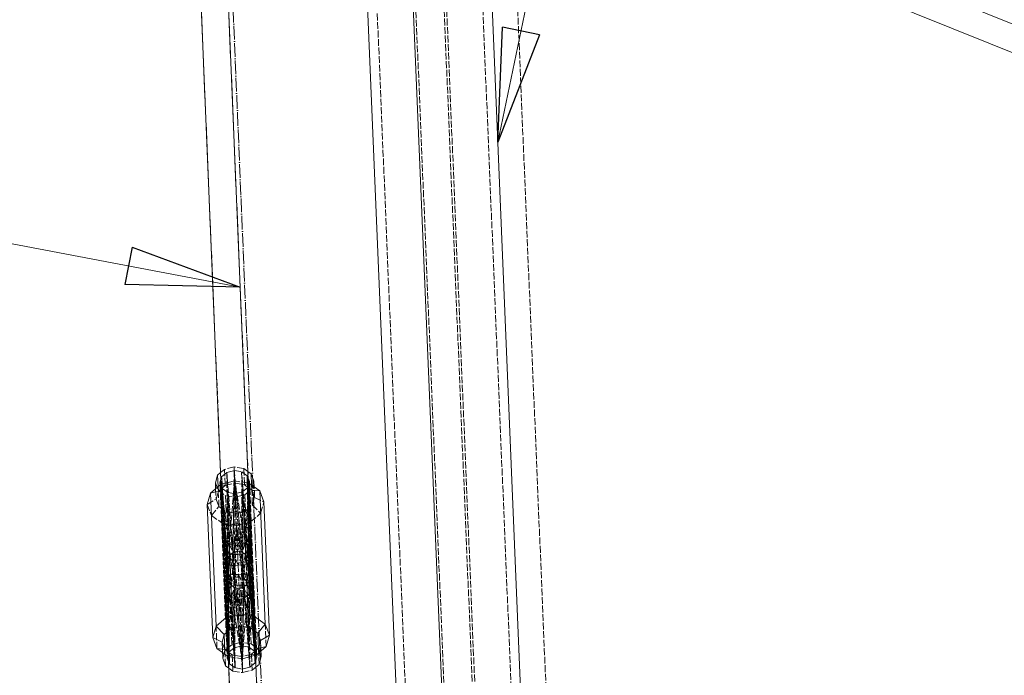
# Model space of a CAD drawing. Header units: millimetres. Extents: x -15129 to 9171, y -18789 to 5877.
# Tile 66 of 256: x -11658 to -11225, y -12126 to -11837. Entities that reach past the tile are written whole.
import ezdxf

# ---------------------------------------------------------------- set-up
doc = ezdxf.new("R2010")
doc.units = ezdxf.units.MM
doc.linetypes.add('ACAD_ISO02W100', pattern=[15, 12, -3])
doc.linetypes.add('ACAD_ISO04W100', pattern=[30, 24, -3, 0, -3])
for name, color, linetype in [('AS_Belki', 145, 'Continuous'), ('AS_Czesci specjalne', 31, 'Continuous'), ('AS_Sciany betonowe', 252, 'Continuous'), ('AS_Siatki', 72, 'Continuous')]:
    doc.layers.add(name, color=color, linetype=linetype)

msp = doc.modelspace()

# ---------------------------------------------------------------- linework, layer by layer
at = {"color": 7, "lineweight": 13}
for p, q in [((-11447.81, -11891.14), (-11347.71, -11410.76)), ((-11561.03, -11954.83), (-11904.73, -11889.5))]:
    msp.add_line(p, q, dxfattribs=at)
at = {"color": 0, "linetype": 'ByBlock', "lineweight": -2}
for p, q in [((-11447.81, -11891.14), (-11445.77, -11840.49)), ((-11429.45, -11843.89), (-11445.77, -11840.49)), ((-11429.45, -11843.89), (-11447.81, -11891.14)), ((-11608.59, -11937.31), (-11611.7, -11953.68)), ((-11608.59, -11937.31), (-11561.03, -11954.83)), ((-11561.03, -11954.83), (-11611.7, -11953.68))]:
    msp.add_line(p, q, dxfattribs=at)
at = {"layer": 'AS_Belki', "color": 84, "linetype": 'ACAD_ISO02W100', "lineweight": 13, "ltscale": 0.25}
for p, q in [((-11420.81, -12637.12), (-11460.24, -11691.48)), ((-11506.54, -11695.91), (-11467.32, -12636.55)), ((-11450.23, -12638.34), (-11489.66, -11692.71)), ((-11437.79, -12637.82), (-11477.22, -11692.19)), ((-11436.7, -12637.78), (-11476.13, -11692.14)), ((-11581.35, -11755.51), (-11564.09, -12169.5)), ((-11556.5, -12063.48), (-11569.37, -11755.01)), ((-11569.64, -12036.44), (-11568.49, -12063.98)), ((-11552.1, -12168.91), (-11555.21, -12094.33)), ((-11567.2, -12094.83), (-11566.3, -12116.5))]:
    msp.add_line(p, q, dxfattribs=at)
at = {"layer": 'AS_Belki', "color": 145, "linetype": 'Continuous', "lineweight": 13, "ltscale": 0.25}
for p, q in [((-11416.71, -12636.94), (-11456.15, -11691.31)), ((-11451.32, -12638.39), (-11490.76, -11692.75)), ((-11510.32, -11703.58), (-11471.86, -12625.93)), ((-11581.36, -11755.51), (-11569.64, -12036.44)), ((-11549.89, -12221.91), (-11569.36, -11755.01)), ((-10896.68, -11970.15), (-11358.71, -11783.77)), ((-11362.03, -11795.09), (-10901.15, -11981)), ((-11566.3, -12116.5), (-11546.82, -12583.4))]:
    msp.add_line(p, q, dxfattribs=at)
at = {"layer": 'AS_Belki', "color": 84, "linetype": 'ACAD_ISO02W100', "lineweight": 13, "ltscale": 0.25, "extrusion": (0.025739, -0.616949, 0.786582)}
msp.add_circle((-12055.31, -9126.04, 7164.17), 6, dxfattribs=at)
msp.add_arc((-12055.31, -9101.75, 7145.1), 6, 180.0589, 179.941, dxfattribs=at)
at = {"layer": 'AS_Czesci specjalne', "color": 84, "linetype": 'ACAD_ISO02W100', "lineweight": 13, "ltscale": 0.25}
for p, q in [((-11563.74, -12033.92), (-11567.95, -12034.99)), ((-11563.74, -12033.92), (-11563.48, -12040.03)), ((-11559.45, -12034.63), (-11563.74, -12033.92)), ((-11569.95, -12040.87), (-11569.19, -12038.28)), ((-11567.95, -12034.99), (-11569.63, -12036.43)), ((-11569.19, -12038.28), (-11566.89, -12036.31)), ((-11566.66, -12074.56), (-11569.19, -12038.28)), ((-11566.91, -12075.39), (-11569.19, -12038.28)), ((-11569.19, -12038.28), (-11566.98, -12076.1)), ((-11569.19, -12038.28), (-11565.97, -12115.39)), ((-11567.95, -12034.99), (-11567.68, -12041.1)), ((-11566.89, -12036.31), (-11563.67, -12035.49)), ((-11564.15, -12071.54), (-11566.89, -12036.31)), ((-11566.89, -12036.31), (-11565.68, -12072.87)), ((-11566.89, -12036.31), (-11566.66, -12074.56)), ((-11563.67, -12035.49), (-11564.15, -12071.54)), ((-11563.67, -12035.49), (-11562.39, -12066.25)), ((-11560.19, -12071.37), (-11563.67, -12035.49)), ((-11563.67, -12035.49), (-11560.4, -12036.04)), ((-11557.44, -12074.17), (-11560.4, -12036.04)), ((-11560.4, -12036.04), (-11558.55, -12072.57)), ((-11560.4, -12036.04), (-11560.19, -12071.37)), ((-11557.94, -12037.81), (-11560.4, -12036.04)), ((-11559.45, -12034.63), (-11559.21, -12040.74)), ((-11557.64, -12035.94), (-11559.45, -12034.63)), ((-11554.72, -12114.93), (-11557.94, -12037.81)), ((-11556.99, -12075.68), (-11557.94, -12037.81)), ((-11557.12, -12074.98), (-11557.94, -12037.81)), ((-11557.94, -12037.81), (-11557.44, -12074.17)), ((-11557.94, -12037.81), (-11556.96, -12040.32)), ((-11571.95, -12040.95), (-11570.67, -12044.24)), ((-11570.73, -12042.51), (-11570.63, -12044.67)), ((-11569.95, -12040.87), (-11569.91, -12041.81)), ((-11569.67, -12041.6), (-11569.95, -12040.87)), ((-11569.91, -12041.81), (-11566.74, -12117.98)), ((-11569.39, -12042.31), (-11569.67, -12041.6)), ((-11569.67, -12041.6), (-11567.64, -12042.1)), ((-11563.48, -12040.03), (-11569.42, -12041.54)), ((-11569.02, -12043.28), (-11569.39, -12042.32)), ((-11569.34, -12043.56), (-11567.64, -12042.1)), ((-11567.68, -12041.1), (-11567.64, -12042.1)), ((-11567.64, -12042.1), (-11563.44, -12041.03)), ((-11563.48, -12040.03), (-11565.87, -12067.7)), ((-11563.48, -12040.03), (-11564.3, -12066.68)), ((-11563.48, -12040.03), (-11563.44, -12041.03)), ((-11563.48, -12040.03), (-11563.44, -12041.03)), ((-11563.48, -12040.03), (-11560.45, -12066.52)), ((-11558.8, -12067.4), (-11563.48, -12040.03)), ((-11557.43, -12041.04), (-11563.48, -12040.03)), ((-11563.44, -12041.03), (-11559.17, -12041.75)), ((-11559.21, -12040.74), (-11559.17, -12041.75)), ((-11557.18, -12041.08), (-11559.17, -12041.75)), ((-11559.17, -12041.75), (-11557.35, -12043.06)), ((-11557.19, -12041.08), (-11557.7, -12042.81)), ((-11556.96, -12040.32), (-11557.19, -12041.08)), ((-11556.83, -12043.43), (-11556.96, -12040.32)), ((-11556.05, -12041.9), (-11555.97, -12044.05)), ((-11554.97, -12040.24), (-11555.96, -12043.63)), ((-11574.09, -12045.39), (-11570.63, -12044.67)), ((-11571.84, -12043.46), (-11571.63, -12048.04)), ((-11571.63, -12048.04), (-11570.63, -12044.67)), ((-11570.36, -12051.33), (-11570.67, -12044.24)), ((-11570.67, -12044.24), (-11567.46, -12046.56)), ((-11570.63, -12044.67), (-11569.34, -12043.56)), ((-11569.32, -12044.04), (-11565.87, -12067.7)), ((-11569.24, -12045.85), (-11566.89, -12069.03)), ((-11568.98, -12043.38), (-11569.02, -12043.28)), ((-11568.98, -12043.38), (-11567.45, -12065.77)), ((-11568.98, -12043.38), (-11566.63, -12082.1)), ((-11568.98, -12043.38), (-11566.71, -12082.63)), ((-11566.52, -12045.15), (-11568.98, -12043.38)), ((-11567.46, -12046.56), (-11567.16, -12053.63)), ((-11567.46, -12046.56), (-11563.18, -12047.28)), ((-11566.52, -12045.15), (-11564.78, -12067.75)), ((-11566.52, -12045.15), (-11565.79, -12067.47)), ((-11566.42, -12067.29), (-11566.52, -12045.15)), ((-11563.25, -12045.7), (-11566.52, -12045.15)), ((-11563.25, -12045.7), (-11563.6, -12071.38)), ((-11560.03, -12044.88), (-11563.25, -12045.7)), ((-11563.25, -12045.7), (-11561.07, -12067.99)), ((-11563.18, -12047.28), (-11558.97, -12046.2)), ((-11557.73, -12042.91), (-11560.03, -12044.88)), ((-11560.03, -12044.88), (-11558.67, -12071.78)), ((-11560.03, -12044.88), (-11559.88, -12067.54)), ((-11558.28, -12066.95), (-11560.03, -12044.88)), ((-11558.97, -12046.2), (-11555.96, -12043.63)), ((-11558.97, -12046.2), (-11558.69, -12053.28)), ((-11557.33, -12043.48), (-11558.8, -12067.4)), ((-11557.7, -12042.81), (-11557.73, -12042.91)), ((-11556.72, -12082.21), (-11557.73, -12042.91)), ((-11556.84, -12081.69), (-11557.73, -12042.91)), ((-11557.24, -12074.67), (-11557.73, -12042.91)), ((-11557.26, -12045.25), (-11557.67, -12068.65)), ((-11557.35, -12043.06), (-11555.97, -12044.05)), ((-11557.23, -12069.94), (-11557.19, -12046.79)), ((-11553.75, -12117.44), (-11556.83, -12043.43)), ((-11555.97, -12044.05), (-11554.7, -12047.34)), ((-11552.46, -12044.49), (-11555.97, -12044.05)), ((-11555.96, -12043.63), (-11555.69, -12050.71)), ((-11554.7, -12047.34), (-11554.87, -12042.75)), ((-11575.56, -12050.37), (-11571.63, -12048.04)), ((-11575.56, -12050.37), (-11573.68, -12055.21)), ((-11573.68, -12055.21), (-11570.36, -12051.33)), ((-11571.63, -12048.04), (-11570.36, -12051.33)), ((-11570.36, -12051.33), (-11567.16, -12053.63)), ((-11569.18, -12047.42), (-11567.22, -12070.36)), ((-11563.18, -12047.28), (-11562.88, -12054.35)), ((-11558.69, -12053.28), (-11555.69, -12050.71)), ((-11555.69, -12050.71), (-11554.7, -12047.34)), ((-11555.69, -12050.71), (-11552.05, -12054.31)), ((-11554.7, -12047.34), (-11550.58, -12049.33)), ((-11552.05, -12054.31), (-11550.58, -12049.33)), ((-11573.68, -12055.21), (-11568.96, -12058.62)), ((-11567.16, -12053.63), (-11568.96, -12058.62)), ((-11567.16, -12053.63), (-11562.88, -12054.35)), ((-11562.88, -12054.35), (-11558.69, -12053.28)), ((-11558.69, -12053.28), (-11556.47, -12058.1)), ((-11556.47, -12058.1), (-11552.05, -12054.31)), ((-11568.96, -12058.62), (-11566.13, -12087.29)), ((-11568.96, -12058.62), (-11566.47, -12088.37)), ((-11568.96, -12058.62), (-11565.08, -12086.54)), ((-11568.96, -12058.62), (-11562.66, -12059.67)), ((-11562.66, -12059.67), (-11565.08, -12086.54)), ((-11562.66, -12059.67), (-11563.49, -12086.09)), ((-11562.66, -12059.67), (-11556.47, -12058.1)), ((-11562.66, -12059.67), (-11559.64, -12085.93)), ((-11558.01, -12086.25), (-11562.66, -12059.67)), ((-11556.47, -12058.1), (-11558.01, -12086.25)), ((-11556.91, -12086.91), (-11556.47, -12058.1)), ((-11556.48, -12087.95), (-11556.47, -12058.1)), ((-11567.45, -12065.77), (-11567.12, -12070.61)), ((-11565.87, -12067.7), (-11566.89, -12069.03)), ((-11566.4, -12071.64), (-11566.42, -12067.29)), ((-11564.3, -12066.68), (-11565.87, -12067.7)), ((-11565.87, -12067.7), (-11565.71, -12072.04)), ((-11565.87, -12067.7), (-11564.15, -12071.54)), ((-11565.79, -12067.47), (-11565.63, -12072.07)), ((-11564.78, -12067.75), (-11564.47, -12071.82)), ((-11562.39, -12066.25), (-11564.3, -12066.68)), ((-11564.3, -12066.68), (-11564.15, -12071.54)), ((-11562.19, -12070.96), (-11564.3, -12066.68)), ((-11562.39, -12066.25), (-11562.19, -12070.96)), ((-11560.45, -12066.52), (-11562.39, -12066.25)), ((-11560.45, -12066.52), (-11562.19, -12070.96)), ((-11561.07, -12067.99), (-11560.75, -12071.26)), ((-11560.19, -12071.37), (-11560.45, -12066.52)), ((-11558.8, -12067.4), (-11560.45, -12066.52)), ((-11558.8, -12067.4), (-11560.19, -12071.37)), ((-11559.88, -12067.54), (-11559.85, -12071.63)), ((-11558.55, -12072.57), (-11558.8, -12067.4)), ((-11557.67, -12068.65), (-11558.8, -12067.4)), ((-11557.67, -12068.65), (-11558.32, -12071.56)), ((-11557.94, -12071.28), (-11558.28, -12066.95)), ((-11557.57, -12071.02), (-11557.67, -12068.65)), ((-11557.67, -12068.65), (-11557.49, -12070.75)), ((-11557.23, -12069.94), (-11557.67, -12068.65)), ((-11567.22, -12070.36), (-11567.23, -12094.2)), ((-11566.89, -12069.03), (-11567.22, -12070.36)), ((-11566.91, -12075.39), (-11567.22, -12070.36)), ((-11566.86, -12076.62), (-11567.22, -12070.36)), ((-11567.22, -12070.36), (-11566.98, -12076.1)), ((-11566.79, -12071.4), (-11567.22, -12070.36)), ((-11566.79, -12071.4), (-11567.16, -12095.77)), ((-11567.12, -12070.61), (-11566.36, -12081.76)), ((-11567.08, -12097.6), (-11565.69, -12072.06)), ((-11566.9, -12071.15), (-11566.91, -12075.39)), ((-11566.89, -12069.03), (-11566.9, -12071.15)), ((-11566.89, -12069.03), (-11566.79, -12071.4)), ((-11566, -12071.88), (-11566.89, -12069.03)), ((-11566.79, -12071.4), (-11566.86, -12076.62)), ((-11566.79, -12071.4), (-11566.66, -12074.56)), ((-11566.79, -12071.4), (-11566.56, -12076.94)), ((-11565.5, -12077.19), (-11566.79, -12071.4)), ((-11565.69, -12072.06), (-11566.79, -12071.4)), ((-11566.66, -12074.56), (-11565.68, -12072.87)), ((-11566.39, -12074.1), (-11566.4, -12071.64)), ((-11565.68, -12072.87), (-11566, -12071.88)), ((-11565.71, -12072.04), (-11565.68, -12072.87)), ((-11565.69, -12072.06), (-11565.5, -12077.19)), ((-11565.69, -12072.06), (-11561.04, -12098.64)), ((-11563.91, -12077.2), (-11565.69, -12072.06)), ((-11564.06, -12072.38), (-11565.69, -12072.06)), ((-11565.68, -12072.87), (-11564.92, -12072.21)), ((-11565.63, -12072.07), (-11565.61, -12072.81)), ((-11565.61, -12072.81), (-11565.33, -12081.41)), ((-11564.92, -12072.21), (-11564.15, -12071.54)), ((-11564.47, -12071.82), (-11564.43, -12072.3)), ((-11564.43, -12072.3), (-11563.74, -12081.27)), ((-11564.15, -12071.54), (-11562.19, -12070.96)), ((-11564.06, -12072.38), (-11563.91, -12077.2)), ((-11564.06, -12072.38), (-11561.04, -12098.64)), ((-11561.93, -12077.13), (-11564.06, -12072.38)), ((-11562.13, -12072.42), (-11564.06, -12072.38)), ((-11563.62, -12072.38), (-11563.74, -12081.27)), ((-11563.6, -12071.38), (-11563.62, -12072.38)), ((-11562.19, -12070.96), (-11562.13, -12072.42)), ((-11562.13, -12072.42), (-11562.19, -12070.96)), ((-11562.19, -12070.96), (-11560.19, -12071.37)), ((-11560.21, -12072.22), (-11562.13, -12072.42)), ((-11562.13, -12072.42), (-11561.93, -12077.13)), ((-11560.21, -12072.22), (-11561.93, -12077.13)), ((-11561.04, -12098.64), (-11558.62, -12071.77)), ((-11561.04, -12098.64), (-11560.21, -12072.22)), ((-11560.75, -12071.26), (-11559.79, -12081.11)), ((-11558.62, -12071.77), (-11560.21, -12072.22)), ((-11559.96, -12077.04), (-11560.21, -12072.22)), ((-11560.19, -12071.37), (-11559.37, -12071.98)), ((-11558.62, -12071.77), (-11559.96, -12077.04)), ((-11559.85, -12071.63), (-11559.85, -12072.11)), ((-11559.85, -12072.11), (-11559.79, -12081.11)), ((-11559.37, -12071.98), (-11558.55, -12072.57)), ((-11558.67, -12071.78), (-11558.63, -12072.52)), ((-11558.63, -12072.52), (-11558.2, -12081.11)), ((-11557.57, -12071.02), (-11558.62, -12071.77)), ((-11558.37, -12076.9), (-11558.62, -12071.77)), ((-11558.62, -12071.77), (-11555.09, -12097.14)), ((-11558.32, -12071.56), (-11558.55, -12072.57)), ((-11558.55, -12072.57), (-11557.44, -12074.17)), ((-11557.57, -12071.02), (-11558.37, -12076.9)), ((-11557.14, -12081.37), (-11557.94, -12071.28)), ((-11557.23, -12069.94), (-11557.57, -12071.02)), ((-11557.57, -12071.02), (-11557.34, -12076.55)), ((-11557.44, -12074.17), (-11557.57, -12071.02)), ((-11557.57, -12071.02), (-11555.17, -12095.34)), ((-11557.07, -12076.21), (-11557.57, -12071.02)), ((-11557.49, -12070.75), (-11557.12, -12074.98)), ((-11556.99, -12075.68), (-11557.23, -12069.94)), ((-11557.07, -12076.21), (-11557.23, -12069.94)), ((-11557.12, -12074.98), (-11557.23, -12069.94)), ((-11557.23, -12069.94), (-11555.23, -12093.79)), ((-11566.98, -12076.1), (-11566.91, -12075.39)), ((-11566.98, -12076.1), (-11565.97, -12115.39)), ((-11566.98, -12076.1), (-11566.86, -12076.62)), ((-11566.91, -12075.39), (-11566.66, -12074.56)), ((-11566.86, -12076.62), (-11565.97, -12115.39)), ((-11566.56, -12076.94), (-11566.86, -12076.62)), ((-11566.56, -12076.94), (-11563.67, -12113.43)), ((-11565.97, -12115.39), (-11566.56, -12076.94)), ((-11566.56, -12076.94), (-11565.5, -12077.19)), ((-11566.36, -12081.76), (-11566.39, -12074.1)), ((-11565.5, -12077.19), (-11563.67, -12113.43)), ((-11563.91, -12077.2), (-11565.5, -12077.19)), ((-11561.93, -12077.13), (-11563.91, -12077.2)), ((-11563.67, -12113.43), (-11563.91, -12077.2)), ((-11563.91, -12077.2), (-11560.45, -12112.61)), ((-11559.96, -12077.04), (-11561.93, -12077.13)), ((-11561.93, -12077.13), (-11561.04, -12098.64)), ((-11559.96, -12077.04), (-11560.45, -12112.61)), ((-11558.37, -12076.9), (-11559.96, -12077.04)), ((-11559.96, -12077.04), (-11557.18, -12113.15)), ((-11557.34, -12076.55), (-11558.37, -12076.9)), ((-11557.18, -12113.15), (-11558.37, -12076.9)), ((-11557.44, -12074.17), (-11557.12, -12074.98)), ((-11557.34, -12076.55), (-11557.07, -12076.21)), ((-11557.34, -12076.55), (-11554.72, -12114.93)), ((-11557.18, -12113.15), (-11557.34, -12076.55)), ((-11557.14, -12081.37), (-11557.24, -12074.67)), ((-11557.12, -12074.98), (-11556.99, -12075.68)), ((-11557.07, -12076.21), (-11556.99, -12075.68)), ((-11554.72, -12114.93), (-11557.07, -12076.21)), ((-11554.72, -12114.93), (-11556.99, -12075.68)), ((-11566.36, -12081.76), (-11565.33, -12081.41)), ((-11565.79, -12084.81), (-11565.33, -12081.41)), ((-11565.33, -12081.41), (-11563.74, -12081.27)), ((-11565.33, -12081.41), (-11565.12, -12085.75)), ((-11563.74, -12081.27), (-11564.92, -12085.9)), ((-11563.74, -12081.27), (-11561.77, -12081.18)), ((-11563.74, -12081.27), (-11563.49, -12086.09)), ((-11563.49, -12086.09), (-11561.77, -12081.18)), ((-11561.77, -12081.18), (-11559.79, -12081.11)), ((-11561.77, -12081.18), (-11561.57, -12085.89)), ((-11561.77, -12081.18), (-11559.64, -12085.93)), ((-11559.64, -12085.93), (-11559.79, -12081.11)), ((-11559.79, -12081.11), (-11558.01, -12086.25)), ((-11559.79, -12081.11), (-11558.2, -12081.11)), ((-11558.04, -12085.46), (-11558.2, -12081.11)), ((-11558.2, -12081.11), (-11556.91, -12086.91)), ((-11558.2, -12081.11), (-11557.14, -12081.37)), ((-11556.91, -12086.91), (-11557.14, -12081.37)), ((-11556.84, -12081.69), (-11557.14, -12081.37)), ((-11566.71, -12082.63), (-11566.63, -12082.1)), ((-11566.71, -12082.63), (-11566.47, -12088.37)), ((-11566.71, -12082.63), (-11565.76, -12120.5)), ((-11566.58, -12083.33), (-11566.71, -12082.63)), ((-11566.63, -12082.1), (-11566.36, -12081.76)), ((-11566.6, -12083.2), (-11566.63, -12082.1)), ((-11566.63, -12082.1), (-11566.49, -12083.55)), ((-11566.47, -12088.37), (-11566.6, -12083.2)), ((-11565.76, -12120.5), (-11566.58, -12083.33)), ((-11566.47, -12088.37), (-11566.58, -12083.33)), ((-11566.58, -12083.33), (-11566.03, -12089.66)), ((-11566.26, -12084.14), (-11566.58, -12083.33)), ((-11566.49, -12083.55), (-11566.13, -12087.29)), ((-11566.36, -12081.76), (-11566.26, -12084.13)), ((-11566.26, -12084.13), (-11566.13, -12087.29)), ((-11566.26, -12084.14), (-11563.3, -12122.27)), ((-11566.03, -12089.66), (-11566.26, -12084.14)), ((-11566.14, -12092.6), (-11566.26, -12084.14)), ((-11565.15, -12085.74), (-11566.26, -12084.14)), ((-11566.13, -12087.29), (-11565.79, -12084.81)), ((-11566.03, -12089.66), (-11565.15, -12085.74)), ((-11565.15, -12085.74), (-11564.87, -12091.16)), ((-11565.15, -12085.74), (-11564.9, -12090.9)), ((-11563.51, -12086.94), (-11565.15, -12085.74)), ((-11565.12, -12085.75), (-11565.08, -12086.54)), ((-11564.92, -12085.9), (-11565.08, -12086.54)), ((-11563.49, -12086.09), (-11561.57, -12085.89)), ((-11561.57, -12085.89), (-11559.64, -12085.93)), ((-11559.64, -12085.93), (-11558.78, -12086.1)), ((-11558.02, -12085.44), (-11559.55, -12086.77)), ((-11558.01, -12086.25), (-11558.04, -12085.46)), ((-11557.04, -12083.75), (-11558.02, -12085.44)), ((-11557.83, -12090.61), (-11558.02, -12085.44)), ((-11558.02, -12085.44), (-11556.81, -12122)), ((-11558.02, -12085.44), (-11556.81, -12089.28)), ((-11556.79, -12082.92), (-11557.04, -12083.75)), ((-11557.04, -12083.75), (-11554.87, -12114.82)), ((-11557.04, -12083.75), (-11556.81, -12089.28)), ((-11556.81, -12122), (-11557.04, -12083.75)), ((-11556.91, -12086.91), (-11556.86, -12083.15)), ((-11556.86, -12083.15), (-11556.84, -12081.69)), ((-11556.78, -12082.79), (-11556.84, -12081.69)), ((-11556.72, -12082.21), (-11556.84, -12081.69)), ((-11556.79, -12082.92), (-11556.81, -12089.28)), ((-11556.72, -12082.21), (-11556.79, -12082.92)), ((-11556.79, -12082.92), (-11556.48, -12087.95)), ((-11556.79, -12082.92), (-11554.83, -12114.85)), ((-11556.48, -12087.95), (-11556.78, -12082.79)), ((-11556.72, -12082.21), (-11554.51, -12120.03)), ((-11556.48, -12087.95), (-11556.72, -12082.21)), ((-11566.47, -12088.37), (-11566.52, -12117.23)), ((-11566.52, -12117.23), (-11566.03, -12089.66)), ((-11566.47, -12088.37), (-11566.13, -12087.29)), ((-11566.47, -12088.37), (-11566.03, -12089.66)), ((-11566.13, -12087.29), (-11565.08, -12086.54)), ((-11566.03, -12089.66), (-11564.9, -12090.9)), ((-11565.08, -12086.54), (-11564.33, -12086.33)), ((-11564.9, -12090.9), (-11563.51, -12086.94)), ((-11564.33, -12086.33), (-11563.49, -12086.09)), ((-11563.51, -12086.94), (-11563.25, -12091.79)), ((-11563.49, -12090.64), (-11563.51, -12086.94)), ((-11563.51, -12086.94), (-11563.16, -12090.52)), ((-11561.51, -12087.35), (-11563.51, -12086.94)), ((-11563.25, -12091.79), (-11561.51, -12087.35)), ((-11559.55, -12086.77), (-11561.51, -12087.35)), ((-11561.51, -12087.35), (-11559.4, -12091.63)), ((-11559.6, -12090.37), (-11559.55, -12086.77)), ((-11559.55, -12086.77), (-11559.26, -12090.46)), ((-11559.4, -12091.63), (-11559.55, -12086.77)), ((-11559.55, -12086.77), (-11557.83, -12090.61)), ((-11558.78, -12086.1), (-11558.01, -12086.25)), ((-11558.01, -12086.25), (-11556.91, -12086.91)), ((-11557.83, -12090.61), (-11556.81, -12089.28)), ((-11556.91, -12086.91), (-11556.48, -12087.95)), ((-11556.81, -12089.28), (-11556.48, -12087.95)), ((-11556.81, -12089.28), (-11554.03, -12116.71)), ((-11556.48, -12087.95), (-11554.03, -12116.71)), ((-11566.52, -12117.23), (-11564.9, -12090.9)), ((-11565.83, -12115.27), (-11566.14, -12092.6)), ((-11564.9, -12090.9), (-11560.22, -12118.28)), ((-11564.9, -12090.9), (-11563.25, -12091.79)), ((-11564.87, -12091.16), (-11563.75, -12113.49)), ((-11563.3, -12122.27), (-11563.49, -12090.64)), ((-11563.25, -12091.79), (-11560.22, -12118.28)), ((-11563.25, -12091.79), (-11561.31, -12092.06)), ((-11563.16, -12090.52), (-11560.03, -12122.82)), ((-11561.31, -12092.06), (-11559.4, -12091.63)), ((-11560.22, -12118.28), (-11557.83, -12090.61)), ((-11560.22, -12118.28), (-11559.4, -12091.63)), ((-11559.89, -12112.7), (-11559.6, -12090.37)), ((-11559.4, -12091.63), (-11557.83, -12090.61)), ((-11559.26, -12090.46), (-11556.81, -12122)), ((-11557.83, -12090.61), (-11554.03, -12116.71)), ((-11566.98, -12100.15), (-11561.04, -12098.64)), ((-11561.04, -12098.64), (-11560.82, -12103.94)), ((-11561.04, -12098.64), (-11554.99, -12099.65)), ((-11567.23, -12100.21), (-11566.52, -12117.23)), ((-11566.95, -12100.82), (-11565.03, -12105.01)), ((-11554.96, -12100.31), (-11556.53, -12104.66)), ((-11554.03, -12116.71), (-11554.74, -12099.69)), ((-11549.61, -12112.92), (-11550.02, -12103.1)), ((-11571.24, -12113.82), (-11571.65, -12104)), ((-11565.03, -12105.01), (-11566.71, -12106.46)), ((-11560.82, -12103.94), (-11565.03, -12105.01)), ((-11565.03, -12105.01), (-11564.73, -12112.11)), ((-11560.82, -12103.94), (-11560.52, -12111.03)), ((-11556.53, -12104.66), (-11560.82, -12103.94)), ((-11556.24, -12111.75), (-11556.53, -12104.66)), ((-11554.73, -12105.96), (-11556.53, -12104.66)), ((-11567.75, -12114.27), (-11569.03, -12110.97)), ((-11560.52, -12111.03), (-11564.73, -12112.11)), ((-11560.52, -12111.03), (-11560.03, -12122.82)), ((-11556.24, -12111.75), (-11560.52, -12111.03)), ((-11554.43, -12113.06), (-11556.24, -12111.75)), ((-11552.04, -12110.26), (-11553.04, -12113.65)), ((-11568.9, -12114.12), (-11567.75, -12114.27)), ((-11568.84, -12115.55), (-11566.78, -12117.04)), ((-11566.86, -12114.91), (-11567.75, -12114.27)), ((-11567.46, -12121.36), (-11567.74, -12114.68)), ((-11566.35, -12115.28), (-11566.86, -12114.91)), ((-11564.73, -12112.11), (-11566.42, -12113.55)), ((-11566.01, -12115.52), (-11566.35, -12115.28)), ((-11566.3, -12116.49), (-11565.97, -12115.39)), ((-11564.54, -12116.58), (-11566.01, -12115.52)), ((-11565.97, -12115.39), (-11563.67, -12113.43)), ((-11565.97, -12115.39), (-11565.76, -12120.5)), ((-11565.76, -12120.5), (-11565.83, -12115.27)), ((-11563.75, -12113.49), (-11563.3, -12122.27)), ((-11563.67, -12113.43), (-11560.45, -12112.61)), ((-11560.45, -12112.61), (-11557.18, -12113.15)), ((-11556.05, -12116.23), (-11560.26, -12117.3)), ((-11560.03, -12122.82), (-11559.89, -12112.7)), ((-11557.18, -12113.15), (-11554.72, -12114.93)), ((-11554.68, -12115.05), (-11556.05, -12116.23)), ((-11555.75, -12123.32), (-11556.05, -12116.23)), ((-11556.05, -12116.23), (-11554.28, -12116.65)), ((-11554.87, -12114.82), (-11554.51, -12120.03)), ((-11554.83, -12114.85), (-11554.51, -12120.03)), ((-11554.51, -12120.03), (-11554.72, -12114.93)), ((-11554.72, -12114.93), (-11554.31, -12116)), ((-11554.36, -12114.78), (-11554.68, -12115.05)), ((-11553.88, -12114.37), (-11554.36, -12114.78)), ((-11553.04, -12113.65), (-11553.88, -12114.37)), ((-11553.79, -12116.5), (-11551.85, -12114.84)), ((-11553.04, -12113.65), (-11551.91, -12113.41)), ((-11552.75, -12120.75), (-11553.03, -12114.07)), ((-11566.78, -12117.04), (-11566.52, -12117.23)), ((-11566.27, -12117.15), (-11566.51, -12117.23)), ((-11566.51, -12117.23), (-11566.27, -12117.27)), ((-11564.54, -12116.58), (-11566.27, -12117.15)), ((-11566.26, -12117.27), (-11560.22, -12118.28)), ((-11565.76, -12120.5), (-11566.17, -12119.43)), ((-11563.3, -12122.27), (-11565.76, -12120.5)), ((-11564.54, -12116.58), (-11564.25, -12123.68)), ((-11560.26, -12117.3), (-11564.54, -12116.58)), ((-11560.26, -12117.3), (-11560.22, -12118.28)), ((-11560.22, -12118.28), (-11554.28, -12116.77)), ((-11554.51, -12120.03), (-11556.81, -12122)), ((-11554.19, -12118.93), (-11554.51, -12120.03)), ((-11554.28, -12116.65), (-11554.03, -12116.71)), ((-11554.27, -12116.77), (-11554.03, -12116.71)), ((-11554.03, -12116.71), (-11553.79, -12116.5)), ((-11566.05, -12122.37), (-11564.25, -12123.68)), ((-11564.25, -12123.68), (-11559.96, -12124.39)), ((-11560.03, -12122.82), (-11563.3, -12122.27)), ((-11556.81, -12122), (-11560.03, -12122.82)), ((-11560.03, -12122.82), (-11559.96, -12124.39)), ((-11559.96, -12124.39), (-11555.75, -12123.32)), ((-11555.75, -12123.32), (-11554.06, -12121.87))]:
    msp.add_line(p, q, dxfattribs=at)
at = {"layer": 'AS_Czesci specjalne', "color": 145, "linetype": 'Continuous', "lineweight": 13, "ltscale": 0.25}
for p, q in [((-11570.95, -12037.56), (-11571.95, -12040.95)), ((-11569.63, -12036.43), (-11570.95, -12037.56)), ((-11570.95, -12037.56), (-11570.73, -12042.51)), ((-11556.24, -12036.95), (-11557.64, -12035.94)), ((-11556.24, -12036.95), (-11556.05, -12041.9)), ((-11554.97, -12040.24), (-11556.24, -12036.95)), ((-11569.67, -12041.6), (-11574.09, -12045.39)), ((-11571.95, -12040.95), (-11571.84, -12043.46)), ((-11569.42, -12041.54), (-11569.67, -12041.6)), ((-11569.67, -12041.6), (-11567.23, -12100.21)), ((-11569.67, -12041.6), (-11569.24, -12045.85)), ((-11569.67, -12041.6), (-11569.18, -12047.42)), ((-11569.67, -12041.6), (-11569.32, -12044.04)), ((-11557.18, -12041.08), (-11557.43, -12041.04)), ((-11557.18, -12041.08), (-11557.33, -12043.48)), ((-11557.18, -12041.08), (-11557.26, -12045.25)), ((-11557.19, -12046.79), (-11557.18, -12041.08)), ((-11554.74, -12099.69), (-11557.18, -12041.08)), ((-11552.46, -12044.49), (-11557.18, -12041.08)), ((-11554.87, -12042.75), (-11554.97, -12040.24)), ((-11574.09, -12045.39), (-11575.56, -12050.37)), ((-11574.09, -12045.39), (-11571.65, -12104)), ((-11550.02, -12103.1), (-11552.46, -12044.49)), ((-11550.58, -12049.33), (-11552.46, -12044.49)), ((-11575.56, -12050.37), (-11573.12, -12108.98)), ((-11548.14, -12107.94), (-11550.58, -12049.33)), ((-11567.23, -12094.2), (-11567.23, -12100.21)), ((-11555.23, -12093.79), (-11554.74, -12099.69)), ((-11567.16, -12095.77), (-11567.23, -12100.21)), ((-11567.23, -12100.21), (-11567.08, -12097.6)), ((-11555.17, -12095.34), (-11554.74, -12099.69)), ((-11555.09, -12097.14), (-11554.74, -12099.69)), ((-11571.65, -12104), (-11567.23, -12100.21)), ((-11567.23, -12100.21), (-11566.98, -12100.15)), ((-11567.23, -12100.21), (-11566.95, -12100.82)), ((-11554.99, -12099.65), (-11554.74, -12099.69)), ((-11554.74, -12099.69), (-11554.96, -12100.31)), ((-11554.74, -12099.69), (-11550.02, -12103.1)), ((-11553.32, -12106.97), (-11550.02, -12103.1)), ((-11550.02, -12103.1), (-11548.14, -12107.94)), ((-11573.12, -12108.98), (-11571.65, -12104)), ((-11571.65, -12104), (-11568.03, -12107.59)), ((-11568.03, -12107.59), (-11569.03, -12110.97)), ((-11566.71, -12106.46), (-11568.03, -12107.59)), ((-11568.03, -12107.59), (-11567.74, -12114.68)), ((-11553.32, -12106.97), (-11554.73, -12105.96)), ((-11553.03, -12114.07), (-11553.32, -12106.97)), ((-11553.32, -12106.97), (-11552.04, -12110.26)), ((-11573.12, -12108.98), (-11571.24, -12113.82)), ((-11573.12, -12108.98), (-11569.03, -12110.97)), ((-11569.03, -12110.97), (-11568.73, -12118.07)), ((-11552.04, -12110.26), (-11548.14, -12107.94)), ((-11551.75, -12117.36), (-11552.04, -12110.26)), ((-11549.61, -12112.92), (-11548.14, -12107.94)), ((-11571.24, -12113.82), (-11568.84, -12115.55)), ((-11571.24, -12113.82), (-11568.9, -12114.12)), ((-11567.74, -12114.68), (-11568.73, -12118.07)), ((-11566.42, -12113.55), (-11567.74, -12114.68)), ((-11553.03, -12114.07), (-11554.43, -12113.06)), ((-11554.31, -12116), (-11553.75, -12117.44)), ((-11551.75, -12117.36), (-11553.03, -12114.07)), ((-11551.91, -12113.41), (-11549.61, -12112.92)), ((-11551.85, -12114.84), (-11549.61, -12112.92)), ((-11568.73, -12118.07), (-11567.46, -12121.36)), ((-11566.74, -12117.98), (-11566.3, -12116.49)), ((-11566.18, -12119.43), (-11566.74, -12117.98)), ((-11553.75, -12117.44), (-11554.18, -12118.93)), ((-11552.75, -12120.75), (-11551.75, -12117.36)), ((-11567.46, -12121.36), (-11566.05, -12122.37)), ((-11554.06, -12121.87), (-11552.75, -12120.75))]:
    msp.add_line(p, q, dxfattribs=at)
at = {"layer": 'AS_Sciany betonowe', "color": 145, "linetype": 'ACAD_ISO02W100', "lineweight": 13, "ltscale": 0.25}
msp.add_line((-11238.12, -16650.19), (-11445.46, -11678.85), dxfattribs=at)
at = {"layer": 'AS_Siatki', "color": 20, "linetype": 'ACAD_ISO04W100', "lineweight": 13, "ltscale": 0.25}
msp.add_line((-11347.6, -17024.7), (-12017.05, -973.9), dxfattribs=at)

doc.saveas('drawing.dxf')
